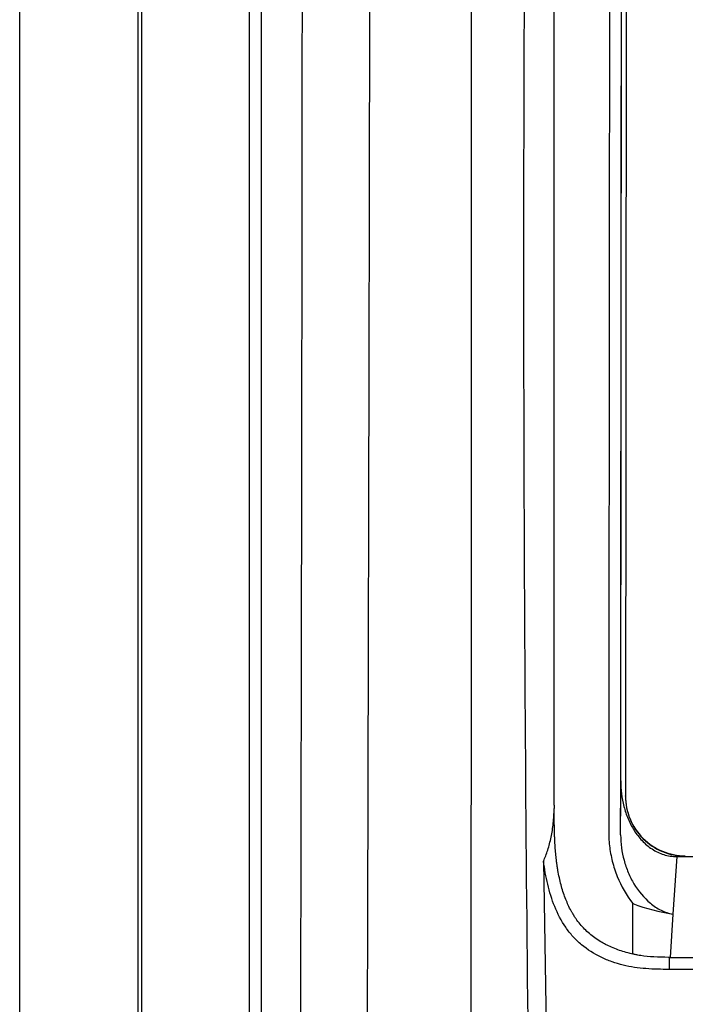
# Model space of a CAD drawing. Header units: millimetres. Extents: x 15440 to 16422, y 10215 to 11289.
# Tile 79 of 143: x 15922 to 15950, y 10739 to 10781. Entities that reach past the tile are written whole.
import ezdxf

# ---------------------------------------------------------------- set-up
doc = ezdxf.new("R2010")
doc.units = ezdxf.units.MM

msp = doc.modelspace()

# ---------------------------------------------------------------- linework, layer by layer
at = {"color": 7, "linetype": 'Continuous', "lineweight": 25}
for p, q in [((15922.047, 10616.108), (15922.047, 10873.108)), ((15927.004, 10616.064), (15927.004, 10873.151)), ((15944.386, 10747.736), (15944.386, 10844.446)), ((15947.161, 10748.748), (15947.248, 10844.105)), ((15947.448, 10843.859), (15947.361, 10748.12)), ((15927.135, 10821.963), (15927.135, 10667.253)), ((15931.644, 10667.319), (15931.644, 10821.897)), ((15932.144, 10821.897), (15932.144, 10667.319)), ((15947.159, 10746.492), (15947.161, 10748.748)), ((15947.361, 10748.104), (15947.361, 10748.12)), ((15949.5, 10745.585), (15949.344, 10743.175)), ((15949.5, 10745.585), (16082.594, 10745.585)), ((15943.936, 10745.392), (15944.068, 10737.287)), ((15947.672, 10741.508), (15947.672, 10743.62)), ((15949.344, 10743.175), (15949.228, 10741.375)), ((15949.184, 10741.375), (15949.183, 10740.871)), ((15949.228, 10741.375), (16082.867, 10741.375)), ((16082.911, 10740.871), (15949.183, 10740.871))]:
    msp.add_line(p, q, dxfattribs=at)
for centre in [(15949.861, 10748.118), (15949.861, 10748.102)]:
    msp.add_arc(centre, 2.5, 179.952, 270.0044, dxfattribs=at)
for points, knots in [([(15940.784, 10859.974), (15940.795, 10854.888), (15940.808, 10849.801), (15940.828, 10839.624), (15940.838, 10834.533), (15940.866, 10819.257), (15940.881, 10809.065), (15940.903, 10788.674), (15940.908, 10778.479), (15940.911, 10758.088), (15940.906, 10747.893), (15940.901, 10737.698)], [0, 0, 0, 0, 0.125, 0.125, 0.25, 0.25, 0.5, 0.5, 0.75, 0.75, 1, 1, 1, 1]), ([(16085.443, 10746.598), (16085.457, 10747.042), (16085.438, 10747.486), (16085.432, 10748.373), (16085.434, 10748.817), (16085.432, 10750.148), (16085.432, 10751.035), (16085.429, 10753.697), (16085.427, 10755.472), (16085.422, 10760.796), (16085.419, 10764.345), (16085.41, 10774.994), (16085.404, 10782.093), (16085.383, 10803.389), (16085.369, 10817.58), (16085.356, 10833.533), (16085.354, 10835.305), (16085.351, 10837.963), (16085.35, 10838.849), (16085.349, 10840.621), (16085.348, 10841.507), (16085.341, 10842.835), (16085.339, 10843.278), (16085.344, 10843.942), (16085.351, 10844.165), (16085.324, 10844.604), (16085.285, 10844.821), (16085.151, 10845.246), (16085.061, 10845.446), (16084.839, 10845.825), (16084.705, 10846.005), (16084.259, 10846.487), (16083.89, 10846.742), (16083.289, 10846.993), (16083.078, 10847.056), (16082.65, 10847.131), (16082.431, 10847.142), (16081.779, 10847.182), (16081.344, 10847.21), (16080.038, 10847.298), (16079.167, 10847.359), (16076.552, 10847.53), (16074.805, 10847.637), (16071.307, 10847.843), (16069.555, 10847.941), (16064.292, 10848.222), (16060.774, 10848.391), (16050.198, 10848.841), (16043.116, 10849.068), (16028.925, 10849.366), (16021.813, 10849.436), (16007.597, 10849.416), (16000.488, 10849.324), (15986.303, 10848.986), (15979.228, 10848.743), (15968.662, 10848.266), (15965.149, 10848.088), (15959.894, 10847.793), (15958.145, 10847.69), (15954.653, 10847.47), (15952.91, 10847.352), (15950.734, 10847.209), (15950.299, 10847.181), (15949.646, 10847.14), (15949.428, 10847.127), (15949.003, 10847.051), (15948.795, 10846.991), (15948.392, 10846.822), (15948.2, 10846.715), (15947.845, 10846.463), (15947.679, 10846.316), (15947.384, 10845.989), (15947.255, 10845.811), (15947.036, 10845.428), (15946.946, 10845.223), (15946.815, 10844.803), (15946.773, 10844.585), (15946.749, 10844.252), (15946.748, 10844.141), (15946.749, 10843.918), (15946.749, 10843.807), (15946.751, 10843.25), (15946.75, 10842.805), (15946.746, 10841.469), (15946.746, 10840.578), (15946.742, 10836.124), (15946.738, 10832.56), (15946.722, 10814.735), (15946.709, 10800.462), (15946.689, 10779.047), (15946.682, 10771.908), (15946.673, 10761.2), (15946.669, 10757.631), (15946.664, 10752.277), (15946.662, 10750.493), (15946.661, 10748.262), (15946.66, 10747.816), (15946.659, 10747.147), (15946.66, 10746.924), (15946.658, 10746.478), (15946.667, 10746.256), (15946.717, 10745.818), (15946.757, 10745.602), (15946.864, 10745.174), (15946.932, 10744.961), (15947.178, 10744.345), (15947.393, 10743.964), (15947.672, 10743.62)], [0, 0, 0, 0, 0.003906, 0.003906, 0.007812, 0.007812, 0.015625, 0.015625, 0.03125, 0.03125, 0.0625, 0.0625, 0.125, 0.125, 0.25, 0.25, 0.265625, 0.265625, 0.273437, 0.273437, 0.28125, 0.28125, 0.285156, 0.285156, 0.287109, 0.287109, 0.289062, 0.289062, 0.291016, 0.291016, 0.292969, 0.292969, 0.296875, 0.296875, 0.298828, 0.298828, 0.300781, 0.300781, 0.304687, 0.304687, 0.3125, 0.3125, 0.328125, 0.328125, 0.34375, 0.34375, 0.375, 0.375, 0.4375, 0.4375, 0.5, 0.5, 0.5625, 0.5625, 0.625, 0.625, 0.65625, 0.65625, 0.671875, 0.671875, 0.6875, 0.6875, 0.691406, 0.691406, 0.693359, 0.693359, 0.695312, 0.695312, 0.697266, 0.697266, 0.699219, 0.699219, 0.701172, 0.701172, 0.703125, 0.703125, 0.705078, 0.705078, 0.706055, 0.706055, 0.707031, 0.707031, 0.710937, 0.710937, 0.71875, 0.71875, 0.75, 0.75, 0.875, 0.875, 0.9375, 0.9375, 0.96875, 0.96875, 0.984375, 0.984375, 0.988281, 0.988281, 0.990234, 0.990234, 0.992187, 0.992187, 0.994141, 0.994141, 0.996094, 0.996094, 1, 1, 1, 1]), ([(15943.298, 10737.956), (15943.198, 10746.87), (15943.139, 10755.786), (15943.104, 10773.61), (15943.128, 10782.52), (15943.325, 10809.245), (15943.623, 10827.053), (15944.094, 10844.853)], [0, 0, 0, 0, 0.25, 0.25, 0.5, 0.5, 1, 1, 1, 1]), ([(15936.357, 10679.268), (15936.381, 10684.449), (15936.435, 10696.125), (15936.505, 10714.504), (15936.571, 10734.334), (15936.622, 10753.329), (15936.662, 10771.446), (15936.692, 10788.673), (15936.714, 10805.949), (15936.719, 10817.479), (15936.721, 10823.245)], [0, 0, 0, 0, 0.110354, 0.248657, 0.386738, 0.52504, 0.643499, 0.761957, 0.880979, 1, 1, 1, 1]), ([(15933.534, 10668.159), (15933.59, 10679.379), (15933.639, 10690.713), (15933.733, 10716.21), (15933.775, 10730.417), (15933.835, 10758.984), (15933.855, 10773.343), (15933.87, 10798.755), (15933.87, 10809.798), (15933.864, 10820.83)], [2.8627155, 2.8627155, 2.8627155, 2.8627155, 2.9332665, 2.9332665, 3.0202462, 3.0202462, 3.107226, 3.107226, 3.1739441, 3.1739441, 3.1739441, 3.1739441]), ([(15947.161, 10748.748), (15947.161, 10748.383), (15947.204, 10748.026), (15947.341, 10747.503), (15947.399, 10747.329), (15947.54, 10746.994), (15947.623, 10746.834), (15947.816, 10746.528), (15947.928, 10746.382), (15948.178, 10746.119), (15948.316, 10746.001), (15948.623, 10745.801), (15948.786, 10745.722), (15949.134, 10745.613), (15949.316, 10745.585), (15949.5, 10745.585)], [0, 0, 0, 0, 0.25, 0.25, 0.375, 0.375, 0.5, 0.5, 0.625, 0.625, 0.75, 0.75, 0.875, 0.875, 1, 1, 1, 1]), ([(15943.936, 10745.392), (15944, 10745.538), (15944.06, 10745.693), (15944.166, 10746.024), (15944.214, 10746.202), (15944.292, 10746.58), (15944.321, 10746.776), (15944.362, 10747.179), (15944.374, 10747.387), (15944.381, 10747.597)], [0, 0, 0, 0, 0.25, 0.25, 0.5, 0.5, 0.75, 0.75, 1, 1, 1, 1]), ([(15947.672, 10741.508), (15947.599, 10741.524), (15947.526, 10741.542), (15947.269, 10741.61), (15947.088, 10741.669), (15946.825, 10741.774), (15946.739, 10741.811), (15946.633, 10741.862), (15946.611, 10741.872), (15946.566, 10741.895), (15946.544, 10741.906), (15946.478, 10741.941), (15946.434, 10741.965), (15946.219, 10742.088), (15946.059, 10742.198), (15945.764, 10742.439), (15945.63, 10742.57), (15945.447, 10742.781), (15945.389, 10742.853), (15945.307, 10742.966), (15945.281, 10743.004), (15945.242, 10743.063), (15945.229, 10743.082), (15945.21, 10743.112), (15945.204, 10743.122), (15945.192, 10743.141), (15945.185, 10743.152), (15945.174, 10743.171), (15945.169, 10743.179), (15945.158, 10743.196), (15945.153, 10743.205), (15945.137, 10743.232), (15945.127, 10743.25), (15945.096, 10743.304), (15945.076, 10743.341), (15945.017, 10743.454), (15944.98, 10743.532), (15944.872, 10743.773), (15944.807, 10743.945), (15944.692, 10744.307), (15944.641, 10744.498), (15944.576, 10744.799), (15944.556, 10744.901), (15944.529, 10745.058), (15944.521, 10745.11), (15944.508, 10745.19), (15944.504, 10745.217), (15944.499, 10745.258), (15944.497, 10745.271), (15944.493, 10745.298), (15944.491, 10745.313), (15944.488, 10745.337), (15944.486, 10745.346), (15944.484, 10745.366), (15944.482, 10745.377), (15944.479, 10745.408), (15944.476, 10745.429), (15944.468, 10745.493), (15944.463, 10745.536), (15944.449, 10745.668), (15944.441, 10745.759), (15944.426, 10745.948), (15944.419, 10746.045), (15944.41, 10746.196), (15944.408, 10746.247), (15944.404, 10746.325), (15944.403, 10746.351), (15944.401, 10746.404), (15944.4, 10746.432), (15944.398, 10746.482), (15944.397, 10746.504), (15944.396, 10746.552), (15944.395, 10746.575), (15944.393, 10746.646), (15944.392, 10746.693), (15944.389, 10746.836), (15944.387, 10746.93), (15944.384, 10747.215), (15944.384, 10747.405), (15944.386, 10747.595)], [0.1631639, 0.1631639, 0.1631639, 0.1631639, 0.1875, 0.1875, 0.25, 0.25, 0.28125, 0.28125, 0.2890625, 0.2890625, 0.296875, 0.296875, 0.3125, 0.3125, 0.375, 0.375, 0.4375, 0.4375, 0.46875, 0.46875, 0.484375, 0.484375, 0.4921875, 0.4921875, 0.4960938, 0.4960938, 0.5, 0.5, 0.5039062, 0.5039062, 0.5078125, 0.5078125, 0.515625, 0.515625, 0.53125, 0.53125, 0.5625, 0.5625, 0.625, 0.625, 0.6875, 0.6875, 0.71875, 0.71875, 0.734375, 0.734375, 0.7421875, 0.7421875, 0.7460938, 0.7460938, 0.75, 0.75, 0.7539062, 0.7539062, 0.7578125, 0.7578125, 0.765625, 0.765625, 0.78125, 0.78125, 0.8125, 0.8125, 0.84375, 0.84375, 0.859375, 0.859375, 0.8671875, 0.8671875, 0.875, 0.875, 0.8828125, 0.8828125, 0.890625, 0.890625, 0.90625, 0.90625, 0.9375, 0.9375, 1, 1, 1, 1]), ([(15947.159, 10746.492), (15947.159, 10746.13), (15947.207, 10745.776), (15947.347, 10745.257), (15947.406, 10745.085), (15947.544, 10744.756), (15947.624, 10744.597), (15947.897, 10744.141), (15948.128, 10743.859), (15948.539, 10743.522), (15948.689, 10743.423), (15949.004, 10743.266), (15949.17, 10743.208), (15949.344, 10743.175)], [0, 0, 0, 0, 0.25, 0.25, 0.375, 0.375, 0.5, 0.5, 0.75, 0.75, 0.875, 0.875, 1, 1, 1, 1]), ([(15949.183, 10740.871), (15948.859, 10740.871), (15948.535, 10740.877), (15947.894, 10740.927), (15947.577, 10740.975), (15947.108, 10741.089), (15946.953, 10741.135), (15946.645, 10741.243), (15946.491, 10741.306), (15946.048, 10741.518), (15945.773, 10741.692), (15945.395, 10742.01), (15945.276, 10742.125), (15945.057, 10742.367), (15944.956, 10742.495), (15944.678, 10742.897), (15944.525, 10743.193), (15944.281, 10743.797), (15944.187, 10744.109), (15944.036, 10744.744), (15943.979, 10745.068), (15943.936, 10745.392)], [0, 0, 0, 0, 0.125, 0.125, 0.25, 0.25, 0.3125, 0.3125, 0.375, 0.375, 0.5, 0.5, 0.5625, 0.5625, 0.625, 0.625, 0.75, 0.75, 0.875, 0.875, 1, 1, 1, 1]), ([(15949.184, 10741.375), (15949.176, 10741.375), (15949.169, 10741.375), (15949.161, 10741.375), (15948.733, 10741.375), (15948.346, 10741.396), (15947.958, 10741.455), (15947.916, 10741.461), (15947.832, 10741.476), (15947.782, 10741.486), (15947.714, 10741.5), (15947.693, 10741.504), (15947.672, 10741.508)], [-0.0021629, -0.0021629, -0.0021629, -0.0021629, 0, 0, 0, 0.125, 0.125, 0.140625, 0.140625, 0.15625, 0.15625, 0.1631639, 0.1631639, 0.1631639, 0.1631639])]:
    msp.add_open_spline(points, degree=3, knots=knots, dxfattribs=at)
for points in [[(15947.159, 10746.492), (15947.189, 10779.069), (15947.219, 10811.619), (15947.248, 10844.142)], [(15944.385, 10747.737), (15944.385, 10747.69), (15944.384, 10747.643), (15944.383, 10747.596)], [(15947.672, 10743.619), (15948.211, 10743.408), (15948.776, 10743.277), (15949.344, 10743.175)], [(15949.228, 10741.374), (15949.213, 10741.374), (15949.198, 10741.375), (15949.184, 10741.375)]]:
    msp.add_open_spline(points, degree=3, dxfattribs=at)

doc.saveas('drawing.dxf')
